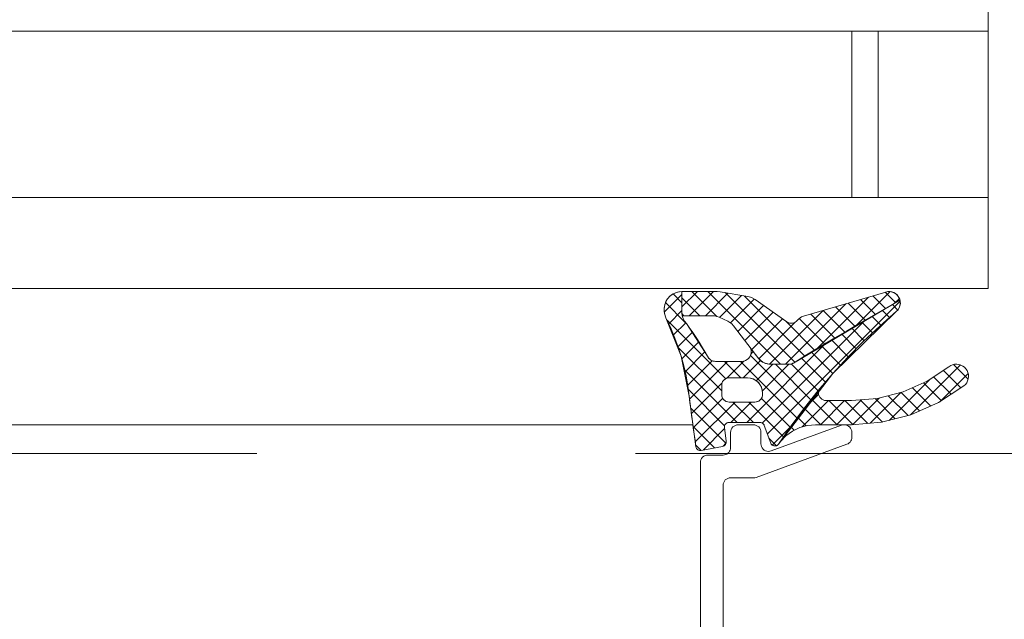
# Model space of a CAD drawing. Header units: metres. Extents: x 69 to 122.5, y -21.4 to -4.6.
# Tile 195 of 250: x 84.931 to 85.191, y -17.805 to -17.647. Entities that reach past the tile are written whole.
import ezdxf

# ---------------------------------------------------------------- set-up
doc = ezdxf.new("R2010")
doc.units = ezdxf.units.M
doc.header["$LTSCALE"] = 0.02
doc.linetypes.add('ISO-07 Punktiert', pattern=[0.889, 0.127, -0.762])
doc.layers.add('013_Beton und Stahlbetonarbeiten-000 Unterzüge', color=7, linetype='ISO-07 Punktiert', lineweight=13)
doc.layers.add('032_Metallarbeiten-Fenster', color=7, linetype='Continuous', lineweight=5)

msp = doc.modelspace()

# ---------------------------------------------------------------- linework, layer by layer
at = {"layer": '013_Beton und Stahlbetonarbeiten-000 Unterzüge'}
msp.add_line((80.89346, -17.76112), (85.45379, -17.76112), dxfattribs=at)
at = {"layer": '032_Metallarbeiten-Fenster', "color": 4, "lineweight": 5, "true_color": 0x00ffff}
for p, q in [((85.18659, -17.56552), (85.18659, -17.71752)), ((84.94122, -17.64952), (85.18659, -17.64952)), ((85.15059, -17.69352), (85.15059, -17.64952)), ((85.15059, -17.64952), (85.18659, -17.64952)), ((84.94122, -17.69352), (85.18659, -17.69352)), ((85.18659, -17.71752), (84.94122, -17.71752))]:
    msp.add_line(p, q, dxfattribs=at)
at = {"layer": '032_Metallarbeiten-Fenster', "lineweight": 5}
for p, q in [((85.15757, -17.64952), (85.15757, -17.69352)), ((85.1086, -17.75351), (84.94122, -17.75351))]:
    msp.add_line(p, q, dxfattribs=at)
at = {"layer": '032_Metallarbeiten-Fenster', "color": 7, "linetype": 'Continuous', "lineweight": 5}
msp.add_line((85.18659, -17.69352), (80.89346, -17.69352), dxfattribs=at)
at = {"layer": '032_Metallarbeiten-Fenster', "color": 250, "linetype": 'Continuous', "lineweight": 9, "true_color": 0x444444}
for p, q in [((85.10574, -17.7191), (85.10106, -17.72378)), ((85.10337, -17.71897), (85.10574, -17.72134)), ((85.10982, -17.71831), (85.10574, -17.72239)), ((85.10574, -17.71997), (85.11049, -17.72471)), ((85.11406, -17.71831), (85.10766, -17.72471)), ((85.10833, -17.71831), (85.1149, -17.72488)), ((85.11788, -17.71874), (85.11191, -17.72471)), ((85.11257, -17.71831), (85.13178, -17.73752)), ((85.12149, -17.71937), (85.11568, -17.72518)), ((85.11711, -17.7186), (85.13551, -17.73701)), ((85.1248, -17.72031), (85.11852, -17.72659)), ((85.12226, -17.71951), (85.13818, -17.73543)), ((85.15501, -17.71979), (85.14108, -17.73372)), ((85.1607, -17.71835), (85.15143, -17.72762)), ((85.15287, -17.72042), (85.15686, -17.72441)), ((85.15614, -17.71946), (85.15953, -17.72284)), ((85.15942, -17.71849), (85.1622, -17.72127)), ((85.16316, -17.72013), (85.16177, -17.72152)), ((85.1014, -17.72125), (85.10661, -17.72646)), ((85.10574, -17.72334), (85.10224, -17.72684)), ((85.12731, -17.72204), (85.1205, -17.72884)), ((85.16337, -17.72087), (85.1283, -17.75594)), ((85.14299, -17.72333), (85.12882, -17.73749)), ((85.149, -17.72156), (85.13304, -17.73752)), ((85.14303, -17.72332), (85.14885, -17.72914)), ((85.14631, -17.72235), (85.15152, -17.72756)), ((85.14959, -17.72139), (85.15419, -17.72599)), ((85.15859, -17.72328), (85.16053, -17.72522)), ((85.1613, -17.72174), (85.16275, -17.7232)), ((85.10178, -17.72587), (85.11728, -17.74136)), ((85.10577, -17.72423), (85.10624, -17.72471)), ((85.1298, -17.72379), (85.12234, -17.73125)), ((85.1323, -17.72553), (85.12417, -17.73366)), ((85.1542, -17.7258), (85.12693, -17.75307)), ((85.13669, -17.72546), (85.14352, -17.73228)), ((85.13976, -17.72428), (85.14618, -17.73071)), ((85.15589, -17.72482), (85.15827, -17.7272)), ((85.10673, -17.7266), (85.10353, -17.7298)), ((85.13565, -17.72642), (85.12601, -17.73607)), ((85.13305, -17.72606), (85.14085, -17.73386)), ((85.15053, -17.72794), (85.15389, -17.7313)), ((85.1532, -17.72638), (85.15607, -17.72925)), ((85.10852, -17.72905), (85.10469, -17.73288)), ((85.1452, -17.7311), (85.14966, -17.73556)), ((85.14786, -17.72952), (85.15177, -17.73343)), ((85.10476, -17.73309), (85.11622, -17.74454)), ((85.1102, -17.73161), (85.1057, -17.73612)), ((85.14384, -17.73191), (85.12284, -17.75292)), ((85.14255, -17.73269), (85.14762, -17.73777)), ((85.1118, -17.73426), (85.10655, -17.73951)), ((85.12383, -17.73518), (85.13792, -17.74928)), ((85.12458, -17.7342), (85.12394, -17.73485)), ((85.12576, -17.73574), (85.12679, -17.73678)), ((85.13728, -17.73591), (85.14363, -17.74226)), ((85.13991, -17.7343), (85.14559, -17.73998)), ((85.11371, -17.73659), (85.10725, -17.74305)), ((85.11777, -17.73677), (85.10775, -17.74679)), ((85.11693, -17.73677), (85.12127, -17.74112)), ((85.1221, -17.73669), (85.11755, -17.74124)), ((85.12117, -17.73677), (85.13611, -17.75171)), ((85.12648, -17.73655), (85.12191, -17.74112)), ((85.12975, -17.73752), (85.12537, -17.7419)), ((85.134, -17.73752), (85.12696, -17.74455)), ((85.1304, -17.73752), (85.13979, -17.74691)), ((85.13458, -17.73746), (85.14168, -17.74455)), ((85.1793, -17.73771), (85.16612, -17.7509)), ((85.17746, -17.73762), (85.18132, -17.74148)), ((85.10644, -17.73901), (85.12035, -17.75292)), ((85.17133, -17.74144), (85.16042, -17.75235)), ((85.17221, -17.74086), (85.17682, -17.74546)), ((85.18131, -17.73995), (85.17381, -17.74745)), ((85.17477, -17.73917), (85.17937, -17.74378)), ((85.11634, -17.74245), (85.10821, -17.75057)), ((85.1666, -17.74373), (85.17143, -17.74856)), ((85.16954, -17.74243), (85.17426, -17.74715)), ((85.10742, -17.74423), (85.11698, -17.7538)), ((85.1165, -17.74653), (85.10871, -17.75432)), ((85.12672, -17.74656), (85.13432, -17.75416)), ((85.14182, -17.7455), (85.13859, -17.74873)), ((85.14182, -17.74441), (85.1419, -17.74449)), ((85.15787, -17.74642), (85.1508, -17.75349)), ((85.16357, -17.74497), (85.15543, -17.75311)), ((85.15674, -17.7466), (85.16207, -17.75193)), ((85.16021, -17.74583), (85.16545, -17.75107)), ((85.16359, -17.74496), (85.16849, -17.74987)), ((85.10803, -17.74908), (85.11735, -17.7584)), ((85.11975, -17.74752), (85.10924, -17.75803)), ((85.124, -17.74752), (85.1186, -17.75292)), ((85.11919, -17.74752), (85.12459, -17.75292)), ((85.12343, -17.74752), (85.13259, -17.75668)), ((85.14445, -17.74712), (85.13747, -17.75409)), ((85.13819, -17.74927), (85.14244, -17.75352)), ((85.14001, -17.74684), (85.14669, -17.75352)), ((85.14869, -17.74712), (85.14229, -17.75352)), ((85.14453, -17.74712), (85.1509, -17.75348)), ((85.15315, -17.7469), (85.14653, -17.75352)), ((85.14877, -17.74712), (85.15481, -17.75316)), ((85.15282, -17.74692), (85.15869, -17.7528)), ((85.13638, -17.75169), (85.1385, -17.75381)), ((85.10866, -17.75396), (85.11432, -17.75962)), ((85.11698, -17.75453), (85.11131, -17.7602)), ((85.13431, -17.75417), (85.1296, -17.75889)), ((85.13456, -17.75412), (85.13539, -17.75495)), ((85.12869, -17.75701), (85.13071, -17.75904)), ((85.13275, -17.75655), (85.13291, -17.75671)), ((85.10937, -17.75891), (85.11076, -17.7603)), ((85.11735, -17.75841), (85.11659, -17.75916))]:
    msp.add_line(p, q, dxfattribs=at)
at = {"layer": '032_Metallarbeiten-Fenster', "color": 8, "lineweight": 5, "true_color": 0x808080}
msp.add_line((85.1086, -17.75351), (80.89346, -17.75351), dxfattribs=at)
at = {"layer": '032_Metallarbeiten-Fenster', "lineweight": 5}
for points in [[(80.89346, -17.56552), (85.18659, -17.56552), (85.18659, -17.71752), (80.89346, -17.71752)], [(85.10579, -17.71831), (85.10576, -17.71831), (85.10576, -17.71831), (85.10574, -17.71831)], [(85.10574, -17.71831), (85.10574, -17.72397), (85.10574, -17.72397), (85.10582, -17.72474), (85.10604, -17.72548), (85.1064, -17.72617), (85.10689, -17.72677), (85.10689, -17.72677), (85.11246, -17.73543), (85.11246, -17.73543), (85.1127, -17.73581), (85.113, -17.73614), (85.11335, -17.73641), (85.11375, -17.73661), (85.11418, -17.73673), (85.11462, -17.73677), (85.12156, -17.73677), (85.12156, -17.73677), (85.12205, -17.73671), (85.12251, -17.73655), (85.12294, -17.73631), (85.12332, -17.73599), (85.12362, -17.7356), (85.12385, -17.73517), (85.12399, -17.73469), (85.12404, -17.7342), (85.12399, -17.73371), (85.12385, -17.73324)], [(85.10581, -17.72471), (85.1137, -17.72471), (85.1137, -17.72471), (85.11434, -17.72476), (85.11496, -17.7249), (85.11556, -17.72512), (85.11785, -17.72619), (85.11785, -17.72619), (85.11841, -17.7265), (85.11892, -17.72689), (85.11936, -17.72735), (85.12602, -17.73609), (85.12602, -17.73609), (85.12652, -17.73658), (85.12709, -17.73698), (85.12772, -17.73728), (85.12839, -17.73746), (85.12909, -17.73752), (85.1341, -17.73752), (85.1341, -17.73752), (85.13448, -17.73748), (85.13484, -17.73738), (85.13517, -17.73721), (85.13517, -17.73721), (85.16332, -17.7206)], [(85.12909, -17.73752), (85.1341, -17.73752), (85.1341, -17.73752), (85.13448, -17.73748), (85.13484, -17.73738), (85.13517, -17.73721)], [(85.14212, -17.74401), (85.14194, -17.74435), (85.14182, -17.74473), (85.14179, -17.74512), (85.14182, -17.74551), (85.14194, -17.74588), (85.14212, -17.74623), (85.14237, -17.74653), (85.14267, -17.74678), (85.14302, -17.74696), (85.1434, -17.74708), (85.14379, -17.74712), (85.15051, -17.74712), (85.15051, -17.74712), (85.15741, -17.74654), (85.16412, -17.74483), (85.17046, -17.74202), (85.17624, -17.7382), (85.17624, -17.7382), (85.17671, -17.7379), (85.17722, -17.73768), (85.17776, -17.73755), (85.17832, -17.73752), (85.17887, -17.73758), (85.17941, -17.73775), (85.17991, -17.738), (85.18035, -17.73833), (85.18074, -17.73874), (85.18074, -17.73874), (85.18104, -17.7392), (85.18126, -17.73972), (85.18139, -17.74026), (85.18142, -17.74082), (85.18135, -17.74137), (85.18119, -17.7419), (85.18094, -17.7424), (85.18061, -17.74285), (85.1802, -17.74323), (85.1802, -17.74323), (85.17353, -17.74764), (85.16622, -17.75087), (85.15847, -17.75285), (85.15051, -17.75352), (85.14101, -17.75352), (85.14101, -17.75352), (85.13889, -17.75371), (85.13684, -17.75426), (85.13492, -17.75518), (85.13319, -17.75641), (85.13171, -17.75793)], [(85.11059, -17.88152), (85.11059, -17.76352), (85.11059, -17.76352), (85.11063, -17.76313), (85.11075, -17.76275), (85.11093, -17.76241), (85.11118, -17.7621), (85.11148, -17.76185), (85.11183, -17.76167), (85.1122, -17.76156), (85.11259, -17.76152), (85.11659, -17.76152), (85.11659, -17.76152), (85.11694, -17.76149), (85.11728, -17.7614), (85.11759, -17.76125), (85.11788, -17.76105), (85.11813, -17.7608), (85.11833, -17.76052), (85.11847, -17.7602), (85.11856, -17.75987), (85.11859, -17.75952), (85.11859, -17.75552), (85.11859, -17.75552), (85.11863, -17.75513), (85.11875, -17.75475), (85.11893, -17.75441), (85.11918, -17.7541), (85.11948, -17.75385), (85.11983, -17.75367), (85.1202, -17.75356), (85.12059, -17.75352), (85.12459, -17.75352), (85.12459, -17.75352), (85.12498, -17.75356), (85.12536, -17.75367), (85.12571, -17.75385), (85.12601, -17.7541), (85.12626, -17.75441), (85.12644, -17.75475), (85.12656, -17.75513), (85.12659, -17.75552), (85.12659, -17.75854), (85.12659, -17.75854), (85.12663, -17.75892), (85.12674, -17.75929), (85.12692, -17.75963), (85.12716, -17.75993), (85.12745, -17.76018), (85.12778, -17.76037), (85.12814, -17.76049), (85.12852, -17.76054), (85.12891, -17.76052), (85.12928, -17.76042), (85.14791, -17.75364), (85.14791, -17.75364), (85.14828, -17.75354), (85.14866, -17.75352), (85.14904, -17.75357), (85.14941, -17.75369), (85.14974, -17.75388), (85.15003, -17.75413), (85.15027, -17.75443), (85.15045, -17.75477), (85.15056, -17.75514), (85.15059, -17.75552), (85.15059, -17.75679), (85.15059, -17.75679), (85.15056, -17.75714), (85.15047, -17.75748), (85.15033, -17.75779), (85.15013, -17.75808), (85.14988, -17.75832), (85.14959, -17.75852), (85.14928, -17.75867), (85.12532, -17.7674), (85.12532, -17.7674), (85.12498, -17.76749), (85.12463, -17.76752), (85.11859, -17.76752), (85.11859, -17.76752), (85.1182, -17.76756), (85.11783, -17.76767), (85.11748, -17.76785), (85.11718, -17.7681), (85.11693, -17.76841), (85.11675, -17.76875), (85.11663, -17.76913), (85.11659, -17.76952), (85.11659, -17.86971)]]:
    msp.add_lwpolyline(points, dxfattribs=at)
at = {"layer": '032_Metallarbeiten-Fenster', "color": 7, "linetype": 'Continuous', "lineweight": 5}
for points in [[(80.89346, -17.64952), (85.18659, -17.64952), (85.18659, -17.63352)], [(80.89346, -17.71752), (85.18659, -17.71752), (85.18659, -17.69352)]]:
    msp.add_lwpolyline(points, dxfattribs=at)
at = {"layer": '032_Metallarbeiten-Fenster', "linetype": 'Continuous', "lineweight": 5}
for points in [[(85.1106, -17.76032), (85.11084, -17.76029), (85.11644, -17.75921), (85.11666, -17.75914), (85.11686, -17.75904), (85.11704, -17.7589), (85.11719, -17.75873), (85.1173, -17.75854), (85.11738, -17.75833), (85.11741, -17.7581), (85.1174, -17.75788), (85.11695, -17.75427), (85.11694, -17.75401), (85.11699, -17.75376), (85.11709, -17.75353), (85.11724, -17.75332), (85.11743, -17.75315), (85.11764, -17.75302), (85.11789, -17.75294), (85.11814, -17.75292), (85.12636, -17.75292), (85.12654, -17.75293), (85.12672, -17.75297), (85.12689, -17.75304), (85.12704, -17.75313), (85.12719, -17.75325), (85.12731, -17.75339), (85.12741, -17.75354), (85.12748, -17.75371), (85.12917, -17.75833), (85.12931, -17.75861), (85.12952, -17.75884), (85.12979, -17.75901), (85.13009, -17.7591), (85.13041, -17.75911), (85.13071, -17.75904), (85.13099, -17.75889), (85.13122, -17.75867), (85.13456, -17.75382), (85.13806, -17.74908), (85.14174, -17.74447), (85.14557, -17.74), (85.14957, -17.73566), (85.15371, -17.73147), (85.158, -17.72743), (85.16243, -17.72354), (85.16271, -17.72325), (85.16295, -17.72293), (85.16314, -17.72257), (85.16328, -17.7222), (85.16337, -17.7218), (85.16341, -17.7214), (85.16339, -17.721), (85.16332, -17.7206), (85.15976, -17.72261), (85.15621, -17.72463), (85.15268, -17.72668), (85.14915, -17.72875), (85.14564, -17.73083), (85.14214, -17.73294), (85.13865, -17.73506), (85.13517, -17.73721), (85.13505, -17.73728), (85.13493, -17.73734), (85.13479, -17.73739), (85.13466, -17.73744), (85.13452, -17.73747), (85.13438, -17.7375), (85.13424, -17.73751), (85.1341, -17.73752), (85.12909, -17.73752), (85.12865, -17.73749), (85.12822, -17.73742), (85.1278, -17.7373), (85.1274, -17.73714), (85.12701, -17.73694), (85.12665, -17.73669), (85.12632, -17.73641), (85.12602, -17.73609), (85.12385, -17.73324), (85.12401, -17.73383), (85.12403, -17.73445), (85.12389, -17.73505), (85.12362, -17.7356), (85.12323, -17.73607), (85.12273, -17.73644), (85.12216, -17.73668), (85.12156, -17.73677), (85.11462, -17.73677), (85.11429, -17.73675), (85.11396, -17.73668), (85.11365, -17.73657), (85.11335, -17.73641), (85.11308, -17.73621), (85.11284, -17.73598), (85.11263, -17.73572), (85.11246, -17.73543), (85.11183, -17.73431), (85.11118, -17.7332), (85.11051, -17.7321), (85.10982, -17.73101), (85.10912, -17.72993), (85.10839, -17.72887), (85.10765, -17.72781), (85.10689, -17.72677), (85.10663, -17.72648), (85.1064, -17.72617), (85.10621, -17.72584), (85.10604, -17.72548), (85.10591, -17.72512), (85.10582, -17.72474), (85.10576, -17.72435), (85.10574, -17.72397), (85.10574, -17.71831), (85.10454, -17.71848), (85.10342, -17.71893), (85.10245, -17.71966), (85.10169, -17.72061), (85.10119, -17.72171), (85.10099, -17.72291), (85.10109, -17.72412), (85.10149, -17.72526), (85.10266, -17.72772), (85.10371, -17.73022), (85.10466, -17.73277), (85.10549, -17.73536), (85.10621, -17.73798), (85.10681, -17.74063), (85.10729, -17.74331), (85.10766, -17.746), (85.10785, -17.74767), (85.10806, -17.74933), (85.10827, -17.751), (85.10848, -17.75266), (85.10871, -17.75432), (85.10894, -17.75598), (85.10918, -17.75764), (85.10943, -17.7593), (85.10949, -17.75953), (85.10959, -17.75975), (85.10974, -17.75994), (85.10992, -17.7601), (85.11013, -17.76022), (85.11036, -17.76029)], [(85.16332, -17.7206), (85.16314, -17.7201), (85.16288, -17.71963), (85.16254, -17.71922), (85.16213, -17.71887), (85.16166, -17.7186), (85.16116, -17.71842), (85.16063, -17.71834), (85.16009, -17.71835), (85.15956, -17.71845), (85.1378, -17.72486), (85.1378, -17.72486), (85.13734, -17.72503), (85.13691, -17.72528), (85.13652, -17.72559), (85.13619, -17.72595), (85.13619, -17.72595), (85.13592, -17.72623), (85.13561, -17.72645), (85.13526, -17.72661), (85.13489, -17.7267), (85.13451, -17.72671), (85.13413, -17.72666), (85.13377, -17.72653), (85.13344, -17.72634), (85.12505, -17.72046), (85.12505, -17.72046), (85.12445, -17.7201), (85.12381, -17.71984), (85.12313, -17.71966), (85.11586, -17.71838), (85.11586, -17.71838), (85.11503, -17.71831), (85.10579, -17.71831), (85.10579, -17.71831), (85.10574, -17.71831), (85.10574, -17.72397), (85.10574, -17.72397), (85.10581, -17.72471), (85.1137, -17.72471), (85.1137, -17.72471), (85.11434, -17.72476), (85.11496, -17.7249), (85.11556, -17.72512), (85.11785, -17.72619), (85.11785, -17.72619), (85.11841, -17.7265), (85.11892, -17.72689), (85.11936, -17.72735), (85.12602, -17.73609), (85.12602, -17.73609), (85.12652, -17.73658), (85.12709, -17.73698), (85.12772, -17.73728), (85.12839, -17.73746), (85.12909, -17.73752), (85.1341, -17.73752), (85.1341, -17.73752), (85.13448, -17.73748), (85.13484, -17.73738), (85.13517, -17.73721), (85.13517, -17.73721)], [(85.15051, -17.74712), (85.14379, -17.74712), (85.14379, -17.74712), (85.1434, -17.74708), (85.14302, -17.74697), (85.14268, -17.74678), (85.14237, -17.74653), (85.14212, -17.74623), (85.14194, -17.74589), (85.14182, -17.74551), (85.14179, -17.74512), (85.14182, -17.74473), (85.14194, -17.74436), (85.14212, -17.74401), (85.14212, -17.74401), (85.13172, -17.75793), (85.13172, -17.75793), (85.1332, -17.75641), (85.13493, -17.75517), (85.13685, -17.75426), (85.1389, -17.7537), (85.14101, -17.75352), (85.15051, -17.75352), (85.15051, -17.75352), (85.15847, -17.75285), (85.16622, -17.75087), (85.17353, -17.74764), (85.1802, -17.74323), (85.1802, -17.74323), (85.18061, -17.74285), (85.18094, -17.7424), (85.18119, -17.7419), (85.18135, -17.74137), (85.18142, -17.74082), (85.18139, -17.74026), (85.18126, -17.73972), (85.18104, -17.7392), (85.18074, -17.73874), (85.18074, -17.73874), (85.18035, -17.73833), (85.17991, -17.738), (85.17941, -17.73775), (85.17887, -17.73758), (85.17832, -17.73752), (85.17776, -17.73755), (85.17722, -17.73768), (85.17671, -17.7379), (85.17624, -17.7382), (85.17624, -17.7382), (85.17046, -17.74202), (85.16412, -17.74483), (85.15741, -17.74654)], [(85.12502, -17.74752), (85.11822, -17.74752), (85.11783, -17.74748), (85.11745, -17.74736), (85.1171, -17.74718), (85.1168, -17.74693), (85.11655, -17.74663), (85.11637, -17.74628), (85.11625, -17.74591), (85.11622, -17.74552), (85.11622, -17.74312), (85.11625, -17.74273), (85.11637, -17.74235), (85.11655, -17.74201), (85.1168, -17.7417), (85.1171, -17.74145), (85.11745, -17.74127), (85.11783, -17.74116), (85.11822, -17.74112), (85.12302, -17.74112), (85.1238, -17.74119), (85.12455, -17.74142), (85.12524, -17.74179), (85.12584, -17.74229), (85.12634, -17.74289), (85.12671, -17.74359), (85.12694, -17.74434), (85.12702, -17.74512), (85.12702, -17.74552), (85.12698, -17.74591), (85.12686, -17.74628), (85.12668, -17.74663), (85.12643, -17.74693), (85.12613, -17.74718), (85.12578, -17.74736), (85.12541, -17.74748)]]:
    msp.add_lwpolyline(points, close=True, dxfattribs=at)
at = {"layer": '032_Metallarbeiten-Fenster', "lineweight": 5}
for points in [[(85.12636, -17.75292), (85.12656, -17.75294), (85.12677, -17.75299), (85.12696, -17.75308), (85.12713, -17.7532), (85.12727, -17.75335), (85.12739, -17.75352), (85.12748, -17.75371), (85.12917, -17.75833), (85.12917, -17.75833), (85.12926, -17.75853), (85.1294, -17.75872), (85.12957, -17.75887), (85.12976, -17.75899), (85.12998, -17.75907), (85.13021, -17.75911), (85.13043, -17.75911), (85.13066, -17.75906), (85.13087, -17.75897), (85.13106, -17.75884), (85.13122, -17.75867), (85.13122, -17.75867), (85.14557, -17.74), (85.16243, -17.72354), (85.16243, -17.72354), (85.16282, -17.72312), (85.16312, -17.72263), (85.16331, -17.72209), (85.1634, -17.72152), (85.16338, -17.72094), (85.16326, -17.72038), (85.16302, -17.71986), (85.16302, -17.71986), (85.16269, -17.71939), (85.16228, -17.71898), (85.1618, -17.71867), (85.16127, -17.71845), (85.1607, -17.71834), (85.16013, -17.71834), (85.15956, -17.71845), (85.1378, -17.72486), (85.1378, -17.72486), (85.13734, -17.72503), (85.13691, -17.72528), (85.13652, -17.72559), (85.13619, -17.72595), (85.13619, -17.72595), (85.13592, -17.72623), (85.13561, -17.72645), (85.13526, -17.72661), (85.13489, -17.7267), (85.13451, -17.72671), (85.13413, -17.72666), (85.13377, -17.72653), (85.13344, -17.72634), (85.12505, -17.72046), (85.12505, -17.72046), (85.12445, -17.7201), (85.12381, -17.71984), (85.12313, -17.71966), (85.11586, -17.71838), (85.11586, -17.71838), (85.11503, -17.71831), (85.10579, -17.71831), (85.10579, -17.71831), (85.1049, -17.71839), (85.10405, -17.71864), (85.10326, -17.71903), (85.10255, -17.71957), (85.10195, -17.72022), (85.10149, -17.72098), (85.10117, -17.7218), (85.10101, -17.72268), (85.10101, -17.72356), (85.10117, -17.72443), (85.10149, -17.72526), (85.10149, -17.72526), (85.10549, -17.73536), (85.10766, -17.746), (85.10766, -17.746), (85.10943, -17.7593), (85.10943, -17.7593), (85.10948, -17.75951), (85.10957, -17.7597), (85.10969, -17.75988), (85.10984, -17.76003), (85.11001, -17.76016), (85.11021, -17.76025), (85.11042, -17.7603), (85.11063, -17.76032), (85.11084, -17.76029), (85.11644, -17.75921), (85.11644, -17.75921), (85.11666, -17.75914), (85.11686, -17.75904), (85.11704, -17.7589), (85.11719, -17.75873), (85.1173, -17.75854), (85.11738, -17.75833), (85.11741, -17.7581), (85.1174, -17.75788), (85.11695, -17.75427), (85.11695, -17.75427), (85.11694, -17.75404), (85.11698, -17.75382), (85.11705, -17.75361), (85.11717, -17.75341), (85.11732, -17.75324), (85.1175, -17.7531), (85.1177, -17.753), (85.11791, -17.75294), (85.11814, -17.75292)], [(85.12702, -17.74552), (85.12702, -17.74512), (85.12702, -17.74512), (85.12695, -17.74442), (85.12677, -17.74375), (85.12648, -17.74312), (85.12608, -17.74255), (85.12559, -17.74205), (85.12502, -17.74165), (85.12438, -17.74136), (85.12371, -17.74118), (85.12302, -17.74112), (85.11822, -17.74112), (85.11822, -17.74112), (85.11787, -17.74115), (85.11753, -17.74124), (85.11722, -17.74138), (85.11693, -17.74158), (85.11668, -17.74183), (85.11648, -17.74212), (85.11634, -17.74243), (85.11625, -17.74277), (85.11622, -17.74312), (85.11622, -17.74552), (85.11622, -17.74552), (85.11625, -17.74586), (85.11634, -17.7462), (85.11648, -17.74652), (85.11668, -17.7468), (85.11693, -17.74705), (85.11722, -17.74725), (85.11753, -17.7474), (85.11787, -17.74749), (85.11822, -17.74752), (85.12502, -17.74752), (85.12502, -17.74752), (85.12536, -17.74749), (85.1257, -17.7474), (85.12602, -17.74725), (85.1263, -17.74705), (85.12655, -17.7468), (85.12675, -17.74652), (85.12689, -17.7462), (85.12698, -17.74586)]]:
    msp.add_lwpolyline(points, close=True, dxfattribs=at)

doc.saveas('drawing.dxf')
